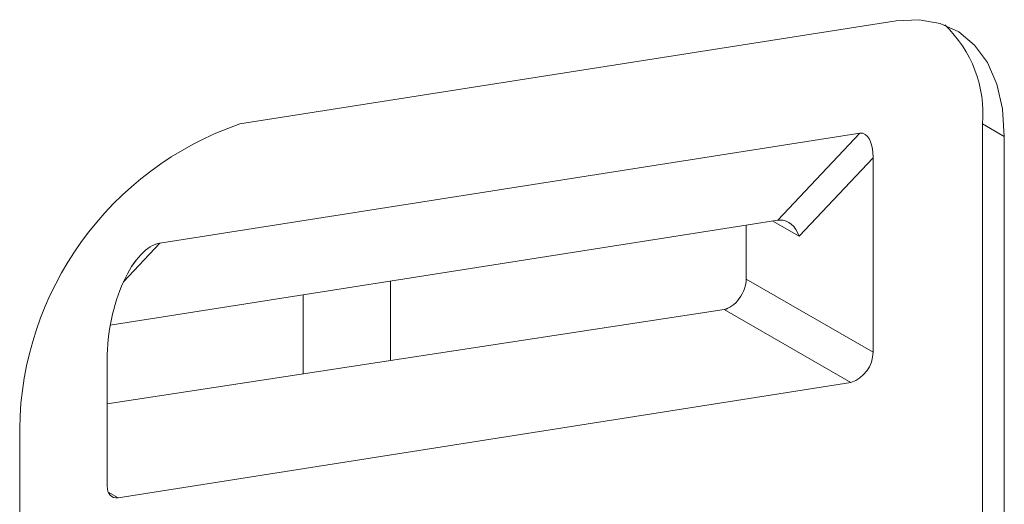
# Model space of a CAD drawing. Header units: millimetres. Extents: x -420 to 420, y -297 to 297.
# Tile 130 of 146: x 259.33 to 272.06, y 145.6 to 151.87. Entities that reach past the tile are written whole.
import ezdxf

# ---------------------------------------------------------------- set-up
doc = ezdxf.new("R2010")
doc.units = ezdxf.units.MM
doc.header["$MEASUREMENT"] = 0
doc.layers.add('layer 1', color=7, linetype='Continuous')

msp = doc.modelspace()

# ---------------------------------------------------------------- linework, layer by layer
at = {"layer": 'layer 1', "lineweight": 9}
for points in [[(270.6648, 151.8559), (270.6648, 151.8559), (262.1795, 150.5238), (262.1795, 150.5238)], [(271.7777, 150.523), (271.82, 151.0018), (271.6407, 151.4736), (271.291, 151.8034)], [(262.1795, 150.5238), (260.4929, 149.9415), (259.3537, 148.3627), (259.3327, 146.5785)], [(271.7777, 129.6074), (271.7777, 129.6074), (271.7777, 150.523), (271.7777, 150.523)], [(272.0606, 150.3598), (272.0606, 150.3598), (271.7777, 150.523), (271.7777, 150.523)], [(261.1458, 148.9824), (261.1458, 148.9824), (270.1949, 150.403), (270.1949, 150.403)], [(269.1343, 149.2775), (269.1343, 149.2775), (270.1949, 150.403), (270.1949, 150.403)], [(270.3635, 150.0842), (270.3635, 150.2854), (270.2932, 150.4185), (270.1949, 150.403)], [(270.3635, 150.0842), (270.3635, 150.2854), (270.2932, 150.4185), (270.1949, 150.403)], [(270.3635, 150.0842), (270.3635, 150.2854), (270.2932, 150.4185), (270.1949, 150.403)], [(270.3635, 150.0842), (270.3635, 150.2854), (270.2932, 150.4185), (270.1949, 150.403)], [(270.3635, 150.0842), (270.3635, 150.2854), (270.2932, 150.4185), (270.1949, 150.403)], [(270.3635, 150.0842), (270.3635, 150.2854), (270.2932, 150.4184), (270.1949, 150.403)], [(270.3635, 150.0842), (270.3635, 150.2854), (270.2932, 150.4184), (270.1949, 150.403)], [(270.3635, 150.0842), (270.3635, 150.2854), (270.2932, 150.4184), (270.1949, 150.403)], [(270.3635, 150.0842), (270.3635, 150.2854), (270.2932, 150.4184), (270.1949, 150.403)], [(270.3635, 150.0842), (270.3635, 150.2854), (270.2932, 150.4184), (270.1949, 150.403)], [(270.3635, 150.0842), (270.3635, 150.2854), (270.2932, 150.4184), (270.1949, 150.403)], [(270.3635, 150.0842), (270.3635, 150.2854), (270.2932, 150.4184), (270.1949, 150.403)], [(270.3635, 150.0842), (270.3635, 150.2854), (270.2932, 150.4184), (270.1949, 150.403)], [(270.3635, 150.0842), (270.3635, 150.2854), (270.2932, 150.4184), (270.1949, 150.403)], [(270.3635, 150.0842), (270.3635, 150.2854), (270.2932, 150.4184), (270.1949, 150.403)], [(270.3635, 150.0842), (270.3635, 150.2854), (270.2932, 150.4184), (270.1949, 150.403)], [(270.3635, 150.0842), (270.3635, 150.2854), (270.2932, 150.4184), (270.1949, 150.403)], [(270.3635, 150.0842), (270.3635, 150.2854), (270.2932, 150.4184), (270.1949, 150.403)], [(270.3635, 150.0842), (270.3635, 150.2854), (270.2932, 150.4184), (270.1949, 150.403)], [(270.3635, 150.0842), (270.3635, 150.2854), (270.2932, 150.4184), (270.1949, 150.403)], [(270.3635, 150.0842), (270.3635, 150.2854), (270.2932, 150.4184), (270.1949, 150.403)], [(270.1949, 150.403), (270.1949, 150.403), (270.1949, 150.403), (270.1949, 150.403)], [(272.0606, 129.4441), (272.0606, 129.4441), (272.0606, 150.3598), (272.0606, 150.3598)], [(270.3635, 150.0842), (270.3635, 150.0842), (269.4089, 149.0712), (269.4089, 149.0712)], [(270.3635, 147.5717), (270.3635, 147.5717), (270.3635, 150.0842), (270.3635, 150.0842)], [(270.3635, 150.0842), (270.3635, 150.0842), (270.3635, 150.0842), (270.3635, 150.0842)], [(269.1343, 149.2775), (269.1343, 149.2775), (260.5043, 147.9227), (260.5043, 147.9227)], [(268.7246, 149.2131), (268.7246, 149.2131), (268.7246, 148.5178), (268.7246, 148.5178)], [(269.4089, 149.0712), (269.4089, 149.0712), (269.0693, 149.2672), (269.0693, 149.2672)], [(269.166, 149.2805), (269.1547, 149.28), (269.1441, 149.279), (269.1343, 149.2775)], [(269.166, 149.2805), (269.1547, 149.28), (269.1441, 149.279), (269.1343, 149.2775)], [(269.166, 149.2805), (269.1547, 149.28), (269.1441, 149.279), (269.1343, 149.2774)], [(269.166, 149.2805), (269.1547, 149.28), (269.1441, 149.279), (269.1343, 149.2774)], [(269.166, 149.2805), (269.1547, 149.28), (269.1441, 149.279), (269.1343, 149.2774)], [(269.166, 149.2805), (269.1547, 149.28), (269.1441, 149.279), (269.1343, 149.2774)], [(269.166, 149.2804), (269.1547, 149.28), (269.1441, 149.279), (269.1343, 149.2774)], [(269.166, 149.2804), (269.1547, 149.28), (269.1441, 149.279), (269.1343, 149.2774)], [(269.166, 149.2804), (269.1547, 149.28), (269.1441, 149.279), (269.1343, 149.2774)], [(269.166, 149.2804), (269.1547, 149.28), (269.1441, 149.279), (269.1343, 149.2774)], [(269.166, 149.2804), (269.1547, 149.28), (269.1441, 149.279), (269.1343, 149.2774)], [(269.166, 149.2804), (269.1547, 149.28), (269.1441, 149.279), (269.1343, 149.2774)], [(269.166, 149.2804), (269.1547, 149.28), (269.1441, 149.279), (269.1343, 149.2774)], [(269.166, 149.2804), (269.1547, 149.28), (269.1441, 149.279), (269.1343, 149.2774)], [(269.166, 149.2804), (269.1547, 149.28), (269.1441, 149.279), (269.1343, 149.2774)], [(269.166, 149.2804), (269.1547, 149.28), (269.1441, 149.279), (269.1343, 149.2774)], [(269.166, 149.2804), (269.1547, 149.28), (269.1441, 149.279), (269.1343, 149.2774)], [(269.166, 149.2804), (269.1547, 149.28), (269.1441, 149.279), (269.1343, 149.2774)], [(269.166, 149.2804), (269.1547, 149.28), (269.1441, 149.279), (269.1343, 149.2774)], [(269.166, 149.2804), (269.1547, 149.28), (269.1441, 149.279), (269.1343, 149.2774)], [(269.166, 149.2804), (269.1547, 149.28), (269.1441, 149.279), (269.1343, 149.2774)], [(269.1343, 149.2775), (269.1343, 149.2775), (269.1343, 149.2774), (269.1343, 149.2774)], [(269.4089, 149.0712), (269.3627, 149.2008), (269.2656, 149.2845), (269.166, 149.2805)], [(269.4089, 149.0712), (269.3627, 149.2008), (269.2656, 149.2845), (269.166, 149.2805)], [(269.4089, 149.0712), (269.3627, 149.2008), (269.2656, 149.2845), (269.166, 149.2805)], [(269.4089, 149.0712), (269.3627, 149.2008), (269.2656, 149.2845), (269.166, 149.2805)], [(269.4089, 149.0712), (269.3627, 149.2008), (269.2656, 149.2845), (269.166, 149.2805)], [(269.4089, 149.0712), (269.3627, 149.2008), (269.2656, 149.2845), (269.166, 149.2805)], [(269.4089, 149.0712), (269.3627, 149.2008), (269.2656, 149.2845), (269.166, 149.2804)], [(269.4089, 149.0712), (269.3627, 149.2008), (269.2656, 149.2845), (269.166, 149.2804)], [(269.4089, 149.0712), (269.3627, 149.2008), (269.2656, 149.2845), (269.166, 149.2804)], [(269.4089, 149.0712), (269.3627, 149.2008), (269.2656, 149.2845), (269.166, 149.2804)], [(269.4089, 149.0711), (269.3627, 149.2008), (269.2656, 149.2845), (269.166, 149.2804)], [(269.4089, 149.0711), (269.3627, 149.2008), (269.2656, 149.2845), (269.166, 149.2804)], [(269.4089, 149.0711), (269.3627, 149.2008), (269.2656, 149.2845), (269.166, 149.2804)], [(269.4089, 149.0711), (269.3627, 149.2008), (269.2656, 149.2845), (269.166, 149.2804)], [(269.4089, 149.0711), (269.3627, 149.2008), (269.2656, 149.2845), (269.166, 149.2804)], [(269.4089, 149.0711), (269.3627, 149.2008), (269.2656, 149.2845), (269.166, 149.2804)], [(269.4089, 149.0711), (269.3627, 149.2008), (269.2656, 149.2845), (269.166, 149.2804)], [(269.4089, 149.0711), (269.3627, 149.2008), (269.2656, 149.2845), (269.166, 149.2804)], [(269.4089, 149.0711), (269.3627, 149.2008), (269.2656, 149.2845), (269.166, 149.2804)], [(269.4089, 149.0711), (269.3627, 149.2008), (269.2656, 149.2845), (269.166, 149.2804)], [(269.4089, 149.0711), (269.3627, 149.2008), (269.2656, 149.2844), (269.166, 149.2804)], [(269.166, 149.2805), (269.166, 149.2805), (269.166, 149.2804), (269.166, 149.2804)], [(269.166, 149.2805), (269.166, 149.2805), (269.166, 149.2804), (269.166, 149.2804)], [(269.4089, 149.0712), (269.4089, 149.0712), (269.4089, 149.0711), (269.4089, 149.0711)], [(261.1458, 148.9824), (261.1458, 148.9824), (260.6738, 148.4816), (260.6738, 148.4816)], [(261.1458, 148.9824), (261.1458, 148.9824), (261.1458, 148.9824), (261.1458, 148.9824)], [(260.6731, 148.48), (260.6731, 148.48), (260.6731, 148.48), (260.6731, 148.48)], [(264.1268, 148.4913), (264.1268, 148.4913), (264.1268, 147.4638), (264.1268, 147.4638)], [(268.7246, 148.5178), (268.7246, 148.5178), (270.3635, 147.5717), (270.3635, 147.5717)], [(268.7246, 148.5178), (268.7246, 148.5178), (268.7246, 148.5178), (268.7246, 148.5178)], [(262.9955, 148.3137), (262.9955, 148.3137), (262.9955, 147.2905), (262.9955, 147.2905)], [(268.6336, 148.2652), (268.6336, 148.2652), (268.6336, 148.2652), (268.6336, 148.2652)], [(268.4384, 148.1242), (268.4384, 148.1242), (260.464, 146.9028), (260.464, 146.9028)], [(270.0788, 147.1771), (270.0788, 147.1771), (268.4384, 148.1242), (268.4384, 148.1242)], [(268.4384, 148.1242), (268.4384, 148.1242), (268.4384, 148.1241), (268.4384, 148.1241)], [(270.0788, 147.1771), (270.2475, 147.2354), (270.3614, 147.3933), (270.3635, 147.5717)], [(260.464, 147.479), (260.464, 147.479), (260.464, 147.479), (260.464, 147.479)], [(260.464, 147.479), (260.464, 147.479), (260.464, 145.8393), (260.464, 145.8393)], [(260.6036, 145.6896), (260.6036, 145.6896), (270.0788, 147.1771), (270.0788, 147.1771)], [(259.3327, 146.5785), (259.3327, 146.5785), (259.3327, 125.6628), (259.3327, 125.6628)], [(260.4768, 145.7628), (260.4768, 145.7628), (260.6036, 145.6896), (260.6036, 145.6896)]]:
    msp.add_open_spline(points, degree=3, dxfattribs=at)
for points, knots in [([(270.6648, 151.8559), (270.6648, 151.8559), (270.9596, 151.8718), (270.9596, 151.8718), (270.9596, 151.8718), (270.9596, 151.8718), (271.2306, 151.8241), (271.2306, 151.8241), (271.2306, 151.8241), (271.2306, 151.8241), (271.4716, 151.7137), (271.4716, 151.7137), (271.4716, 151.7137), (271.4716, 151.7137), (271.6769, 151.5433), (271.6769, 151.5433), (271.6769, 151.5433), (271.6769, 151.5433), (271.8418, 151.3169), (271.8418, 151.3169), (271.8418, 151.3169), (271.8418, 151.3169), (271.9624, 151.0397), (271.9624, 151.0397), (271.9624, 151.0397), (271.9624, 151.0397), (272.0359, 150.7182), (272.0359, 150.7182), (272.0359, 150.7182), (272.0359, 150.7182), (272.0606, 150.3598), (272.0606, 150.3598)], [0, 0, 0, 0, 0.1111111, 0.1111111, 0.1111111, 0.1111111, 0.2222222, 0.2222222, 0.2222222, 0.2222222, 0.3333333, 0.3333333, 0.3333333, 0.3333333, 0.4444444, 0.4444444, 0.4444444, 0.4444444, 0.5555556, 0.5555556, 0.5555556, 0.5555556, 0.6666667, 0.6666667, 0.6666667, 0.6666667, 0.7777778, 0.7777778, 0.7777778, 0.7777778, 1, 1, 1, 1]), ([(261.1458, 148.9824), (260.979, 148.9562), (260.8054, 148.7717), (260.6731, 148.48), (260.6731, 148.48), (260.5408, 148.1883), (260.464, 147.8206), (260.464, 147.479)], [0, 0, 0, 0, 0.3333333, 0.3333333, 0.3333333, 0.3333333, 1, 1, 1, 1]), ([(261.1458, 148.9824), (260.979, 148.9562), (260.8054, 148.7717), (260.6731, 148.48), (260.6731, 148.48), (260.5408, 148.1883), (260.464, 147.8206), (260.464, 147.479)], [0, 0, 0, 0, 0.3333333, 0.3333333, 0.3333333, 0.3333333, 1, 1, 1, 1]), ([(261.1458, 148.9824), (260.979, 148.9562), (260.8054, 148.7717), (260.6731, 148.48), (260.6731, 148.48), (260.5408, 148.1883), (260.464, 147.8206), (260.464, 147.479)], [0, 0, 0, 0, 0.3333333, 0.3333333, 0.3333333, 0.3333333, 1, 1, 1, 1]), ([(261.1458, 148.9824), (260.979, 148.9562), (260.8054, 148.7717), (260.6731, 148.48), (260.6731, 148.48), (260.5408, 148.1883), (260.464, 147.8206), (260.464, 147.479)], [0, 0, 0, 0, 0.3333333, 0.3333333, 0.3333333, 0.3333333, 1, 1, 1, 1]), ([(261.1458, 148.9824), (260.979, 148.9562), (260.8054, 148.7717), (260.6731, 148.48), (260.6731, 148.48), (260.5408, 148.1883), (260.464, 147.8206), (260.464, 147.479)], [0, 0, 0, 0, 0.3333333, 0.3333333, 0.3333333, 0.3333333, 1, 1, 1, 1]), ([(261.1458, 148.9824), (260.979, 148.9562), (260.8054, 148.7717), (260.6731, 148.48), (260.6731, 148.48), (260.5408, 148.1883), (260.464, 147.8206), (260.464, 147.479)], [0, 0, 0, 0, 0.3333333, 0.3333333, 0.3333333, 0.3333333, 1, 1, 1, 1]), ([(261.1458, 148.9824), (260.979, 148.9562), (260.8054, 148.7717), (260.6731, 148.48), (260.6731, 148.48), (260.5408, 148.1883), (260.464, 147.8206), (260.464, 147.479)], [0, 0, 0, 0, 0.3333333, 0.3333333, 0.3333333, 0.3333333, 1, 1, 1, 1]), ([(261.1458, 148.9824), (260.979, 148.9562), (260.8054, 148.7717), (260.6731, 148.48), (260.6731, 148.48), (260.5408, 148.1883), (260.464, 147.8206), (260.464, 147.479)], [0, 0, 0, 0, 0.3333333, 0.3333333, 0.3333333, 0.3333333, 1, 1, 1, 1]), ([(261.1458, 148.9824), (260.979, 148.9562), (260.8054, 148.7717), (260.6731, 148.48), (260.6731, 148.48), (260.5408, 148.1883), (260.464, 147.8206), (260.464, 147.479)], [0, 0, 0, 0, 0.3333333, 0.3333333, 0.3333333, 0.3333333, 1, 1, 1, 1]), ([(261.1458, 148.9824), (260.979, 148.9562), (260.8054, 148.7717), (260.6731, 148.48), (260.6731, 148.48), (260.5408, 148.1883), (260.464, 147.8206), (260.464, 147.479)], [0, 0, 0, 0, 0.3333333, 0.3333333, 0.3333333, 0.3333333, 1, 1, 1, 1]), ([(261.1458, 148.9824), (260.979, 148.9562), (260.8054, 148.7717), (260.6731, 148.48), (260.6731, 148.48), (260.5408, 148.1883), (260.464, 147.8206), (260.464, 147.479)], [0, 0, 0, 0, 0.3333333, 0.3333333, 0.3333333, 0.3333333, 1, 1, 1, 1]), ([(261.1458, 148.9824), (260.979, 148.9562), (260.8054, 148.7717), (260.6731, 148.48), (260.6731, 148.48), (260.5408, 148.1883), (260.464, 147.8206), (260.464, 147.479)], [0, 0, 0, 0, 0.3333333, 0.3333333, 0.3333333, 0.3333333, 1, 1, 1, 1]), ([(261.1458, 148.9824), (260.979, 148.9562), (260.8054, 148.7717), (260.6731, 148.48), (260.6731, 148.48), (260.5408, 148.1883), (260.464, 147.8206), (260.464, 147.479)], [0, 0, 0, 0, 0.3333333, 0.3333333, 0.3333333, 0.3333333, 1, 1, 1, 1]), ([(261.1458, 148.9824), (260.979, 148.9562), (260.8054, 148.7717), (260.6731, 148.48), (260.6731, 148.48), (260.5408, 148.1883), (260.464, 147.8206), (260.464, 147.479)], [0, 0, 0, 0, 0.3333333, 0.3333333, 0.3333333, 0.3333333, 1, 1, 1, 1]), ([(261.1458, 148.9824), (260.979, 148.9562), (260.8054, 148.7717), (260.6731, 148.48), (260.6731, 148.48), (260.5408, 148.1883), (260.464, 147.8206), (260.464, 147.479)], [0, 0, 0, 0, 0.3333333, 0.3333333, 0.3333333, 0.3333333, 1, 1, 1, 1]), ([(261.1458, 148.9824), (260.979, 148.9562), (260.8054, 148.7717), (260.6731, 148.48), (260.6731, 148.48), (260.5408, 148.1883), (260.464, 147.8206), (260.464, 147.479)], [0, 0, 0, 0, 0.3333333, 0.3333333, 0.3333333, 0.3333333, 1, 1, 1, 1]), ([(261.1458, 148.9824), (260.979, 148.9562), (260.8054, 148.7716), (260.6731, 148.48), (260.6731, 148.48), (260.5408, 148.1883), (260.464, 147.8206), (260.464, 147.479)], [0, 0, 0, 0, 0.3333333, 0.3333333, 0.3333333, 0.3333333, 1, 1, 1, 1]), ([(261.1458, 148.9824), (260.979, 148.9562), (260.8054, 148.7716), (260.6731, 148.48), (260.6731, 148.48), (260.5408, 148.1883), (260.464, 147.8206), (260.464, 147.479)], [0, 0, 0, 0, 0.3333333, 0.3333333, 0.3333333, 0.3333333, 1, 1, 1, 1]), ([(261.1458, 148.9824), (260.979, 148.9562), (260.8054, 148.7716), (260.6731, 148.48), (260.6731, 148.48), (260.5408, 148.1883), (260.464, 147.8206), (260.464, 147.479)], [0, 0, 0, 0, 0.3333333, 0.3333333, 0.3333333, 0.3333333, 1, 1, 1, 1]), ([(261.1458, 148.9824), (260.979, 148.9562), (260.8054, 148.7716), (260.6731, 148.48), (260.6731, 148.48), (260.5408, 148.1883), (260.464, 147.8206), (260.464, 147.479)], [0, 0, 0, 0, 0.3333333, 0.3333333, 0.3333333, 0.3333333, 1, 1, 1, 1]), ([(261.1458, 148.9824), (260.979, 148.9562), (260.8054, 148.7716), (260.6731, 148.48), (260.6731, 148.48), (260.5408, 148.1883), (260.464, 147.8206), (260.464, 147.479)], [0, 0, 0, 0, 0.3333333, 0.3333333, 0.3333333, 0.3333333, 1, 1, 1, 1]), ([(268.4384, 148.1242), (268.5038, 148.1342), (268.5766, 148.1868), (268.6336, 148.2652), (268.6336, 148.2652), (268.6906, 148.3436), (268.7246, 148.4379), (268.7246, 148.5178)], [0, 0, 0, 0, 0.3333333, 0.3333333, 0.3333333, 0.3333333, 1, 1, 1, 1]), ([(268.4384, 148.1242), (268.5038, 148.1342), (268.5766, 148.1868), (268.6336, 148.2652), (268.6336, 148.2652), (268.6906, 148.3436), (268.7246, 148.4379), (268.7246, 148.5178)], [0, 0, 0, 0, 0.3333333, 0.3333333, 0.3333333, 0.3333333, 1, 1, 1, 1]), ([(268.4384, 148.1242), (268.5038, 148.1342), (268.5766, 148.1868), (268.6336, 148.2652), (268.6336, 148.2652), (268.6906, 148.3436), (268.7246, 148.4379), (268.7246, 148.5178)], [0, 0, 0, 0, 0.3333333, 0.3333333, 0.3333333, 0.3333333, 1, 1, 1, 1]), ([(268.4384, 148.1242), (268.5038, 148.1342), (268.5766, 148.1868), (268.6336, 148.2652), (268.6336, 148.2652), (268.6906, 148.3436), (268.7246, 148.4379), (268.7246, 148.5178)], [0, 0, 0, 0, 0.3333333, 0.3333333, 0.3333333, 0.3333333, 1, 1, 1, 1]), ([(268.4384, 148.1242), (268.5038, 148.1342), (268.5766, 148.1868), (268.6336, 148.2652), (268.6336, 148.2652), (268.6906, 148.3436), (268.7246, 148.4379), (268.7246, 148.5178)], [0, 0, 0, 0, 0.3333333, 0.3333333, 0.3333333, 0.3333333, 1, 1, 1, 1]), ([(268.4384, 148.1242), (268.5038, 148.1342), (268.5766, 148.1868), (268.6336, 148.2652), (268.6336, 148.2652), (268.6906, 148.3436), (268.7246, 148.4379), (268.7246, 148.5178)], [0, 0, 0, 0, 0.3333333, 0.3333333, 0.3333333, 0.3333333, 1, 1, 1, 1]), ([(268.4384, 148.1242), (268.5038, 148.1342), (268.5766, 148.1868), (268.6336, 148.2652), (268.6336, 148.2652), (268.6906, 148.3436), (268.7246, 148.4379), (268.7246, 148.5178)], [0, 0, 0, 0, 0.3333333, 0.3333333, 0.3333333, 0.3333333, 1, 1, 1, 1]), ([(268.4384, 148.1242), (268.5038, 148.1342), (268.5766, 148.1868), (268.6336, 148.2652), (268.6336, 148.2652), (268.6906, 148.3436), (268.7246, 148.4379), (268.7246, 148.5178)], [0, 0, 0, 0, 0.3333333, 0.3333333, 0.3333333, 0.3333333, 1, 1, 1, 1]), ([(268.4384, 148.1242), (268.5038, 148.1342), (268.5766, 148.1868), (268.6336, 148.2652), (268.6336, 148.2652), (268.6906, 148.3436), (268.7246, 148.4379), (268.7246, 148.5178)], [0, 0, 0, 0, 0.3333333, 0.3333333, 0.3333333, 0.3333333, 1, 1, 1, 1]), ([(268.4384, 148.1242), (268.5038, 148.1342), (268.5766, 148.1868), (268.6336, 148.2652), (268.6336, 148.2652), (268.6906, 148.3436), (268.7246, 148.4379), (268.7246, 148.5178)], [0, 0, 0, 0, 0.3333333, 0.3333333, 0.3333333, 0.3333333, 1, 1, 1, 1]), ([(268.4384, 148.1241), (268.5038, 148.1342), (268.5766, 148.1868), (268.6336, 148.2652), (268.6336, 148.2652), (268.6906, 148.3436), (268.7246, 148.4379), (268.7246, 148.5178)], [0, 0, 0, 0, 0.3333333, 0.3333333, 0.3333333, 0.3333333, 1, 1, 1, 1]), ([(268.4384, 148.1241), (268.5038, 148.1342), (268.5766, 148.1868), (268.6336, 148.2652), (268.6336, 148.2652), (268.6906, 148.3436), (268.7246, 148.4379), (268.7246, 148.5178)], [0, 0, 0, 0, 0.3333333, 0.3333333, 0.3333333, 0.3333333, 1, 1, 1, 1]), ([(268.4384, 148.1241), (268.5038, 148.1342), (268.5766, 148.1868), (268.6336, 148.2652), (268.6336, 148.2652), (268.6906, 148.3436), (268.7246, 148.4379), (268.7246, 148.5178)], [0, 0, 0, 0, 0.3333333, 0.3333333, 0.3333333, 0.3333333, 1, 1, 1, 1]), ([(268.4384, 148.1241), (268.5038, 148.1342), (268.5766, 148.1868), (268.6336, 148.2652), (268.6336, 148.2652), (268.6906, 148.3436), (268.7246, 148.4379), (268.7246, 148.5178)], [0, 0, 0, 0, 0.3333333, 0.3333333, 0.3333333, 0.3333333, 1, 1, 1, 1]), ([(268.4384, 148.1241), (268.5038, 148.1342), (268.5766, 148.1868), (268.6336, 148.2652), (268.6336, 148.2652), (268.6906, 148.3436), (268.7246, 148.4379), (268.7246, 148.5178)], [0, 0, 0, 0, 0.3333333, 0.3333333, 0.3333333, 0.3333333, 1, 1, 1, 1]), ([(268.4384, 148.1241), (268.5038, 148.1342), (268.5766, 148.1868), (268.6336, 148.2652), (268.6336, 148.2652), (268.6906, 148.3436), (268.7246, 148.4379), (268.7246, 148.5178)], [0, 0, 0, 0, 0.3333333, 0.3333333, 0.3333333, 0.3333333, 1, 1, 1, 1]), ([(268.4384, 148.1241), (268.5038, 148.1342), (268.5766, 148.1868), (268.6336, 148.2652), (268.6336, 148.2652), (268.6906, 148.3436), (268.7246, 148.4379), (268.7246, 148.5178)], [0, 0, 0, 0, 0.3333333, 0.3333333, 0.3333333, 0.3333333, 1, 1, 1, 1]), ([(268.4384, 148.1241), (268.5038, 148.1342), (268.5766, 148.1868), (268.6336, 148.2652), (268.6336, 148.2652), (268.6906, 148.3436), (268.7246, 148.4379), (268.7246, 148.5178)], [0, 0, 0, 0, 0.3333333, 0.3333333, 0.3333333, 0.3333333, 1, 1, 1, 1]), ([(268.4384, 148.1241), (268.5038, 148.1341), (268.5766, 148.1868), (268.6336, 148.2652), (268.6336, 148.2652), (268.6906, 148.3436), (268.7246, 148.4379), (268.7246, 148.5178)], [0, 0, 0, 0, 0.3333333, 0.3333333, 0.3333333, 0.3333333, 1, 1, 1, 1]), ([(268.4384, 148.1241), (268.5038, 148.1341), (268.5766, 148.1868), (268.6336, 148.2652), (268.6336, 148.2652), (268.6906, 148.3436), (268.7246, 148.4379), (268.7246, 148.5178)], [0, 0, 0, 0, 0.3333333, 0.3333333, 0.3333333, 0.3333333, 1, 1, 1, 1]), ([(268.4384, 148.1241), (268.5038, 148.1341), (268.5766, 148.1868), (268.6336, 148.2652), (268.6336, 148.2652), (268.6906, 148.3436), (268.7246, 148.4379), (268.7246, 148.5178)], [0, 0, 0, 0, 0.3333333, 0.3333333, 0.3333333, 0.3333333, 1, 1, 1, 1]), ([(260.6036, 145.6896), (260.6036, 145.6896), (260.5741, 145.6881), (260.5741, 145.6881), (260.5741, 145.6881), (260.5741, 145.6881), (260.547, 145.6928), (260.547, 145.6928), (260.547, 145.6928), (260.547, 145.6928), (260.5229, 145.7039), (260.5229, 145.7039), (260.5229, 145.7039), (260.5229, 145.7039), (260.5024, 145.7209), (260.5024, 145.7209), (260.5024, 145.7209), (260.5024, 145.7209), (260.4859, 145.7435), (260.4859, 145.7435), (260.4859, 145.7435), (260.4859, 145.7435), (260.4738, 145.7713), (260.4738, 145.7713), (260.4738, 145.7713), (260.4738, 145.7713), (260.4665, 145.8034), (260.4665, 145.8034), (260.4665, 145.8034), (260.4665, 145.8034), (260.464, 145.8393), (260.464, 145.8393)], [0, 0, 0, 0, 0.1111111, 0.1111111, 0.1111111, 0.1111111, 0.2222222, 0.2222222, 0.2222222, 0.2222222, 0.3333333, 0.3333333, 0.3333333, 0.3333333, 0.4444444, 0.4444444, 0.4444444, 0.4444444, 0.5555556, 0.5555556, 0.5555556, 0.5555556, 0.6666667, 0.6666667, 0.6666667, 0.6666667, 0.7777778, 0.7777778, 0.7777778, 0.7777778, 1, 1, 1, 1])]:
    msp.add_open_spline(points, degree=3, knots=knots, dxfattribs=at)

doc.saveas('drawing.dxf')
